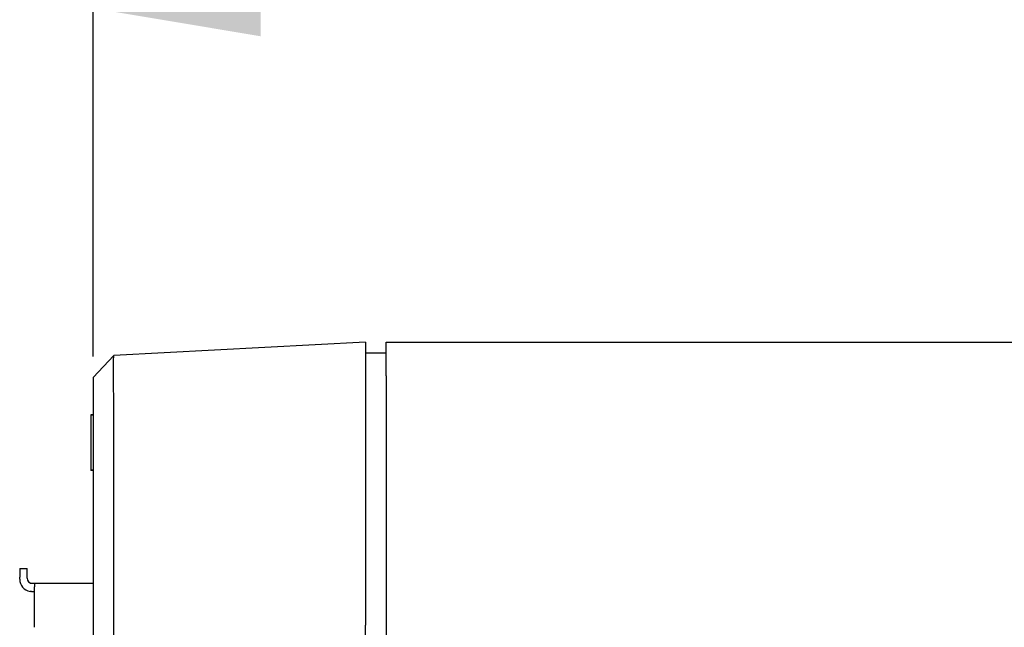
# Model space of a CAD drawing. Extents: x 12847 to 13300, y -1502 to -1025.
# Tile 7 of 42: x 13100 to 13147, y -1363 to -1334. Entities that reach past the tile are written whole.
import ezdxf

# ---------------------------------------------------------------- set-up
doc = ezdxf.new("R2010")
doc.units = 0
doc.layers.get('DEFPOINTS').update_dxf_attribs({"color": 8, "linetype": 'CONTINUOUS'})
doc.layers.add('2', color=2, linetype='CONTINUOUS')
doc.styles.get("Standard").update_dxf_attribs({"font": 'ARIAL.TTF'})
doc.dimstyles.new('ISO-25', dxfattribs={"dimtxt": 8, "dimasz": 8, "dimexe": 1, "dimexo": 1, "dimgap": 3, "dimtad": 1, "dimtxsty": 'STANDARD', "dimcen": 0, "dimclrd": 256, "dimclre": 256, "dimclrt": 2, "dimazin": 3, "dimtfac": 1, "dimtmove": 0, "dimatfit": 3})

# ---------------------------------------------------------------- blocks, each defined once
blk = doc.blocks.new('*D46')
at = {"layer": '2', "color": 7}
for p, q in [((13103.618, -1350.419), (13103.618, -1332.806)), ((13296.118, -1348.737), (13296.118, -1332.806)), ((13111.618, -1333.806), (13288.118, -1333.806))]:
    blk.add_line(p, q, dxfattribs=at)
for points in [[(13111.618, -1332.473), (13111.618, -1335.139), (13103.618, -1333.806)], [(13288.118, -1332.473), (13288.118, -1335.139), (13296.118, -1333.806)]]:
    blk.add_solid(points, dxfattribs=at)
at = {"layer": 'DEFPOINTS', "color": 0}
for p in [(13296.118, -1333.806), (13296.118, -1349.737), (13103.618, -1351.419)]:
    blk.add_point(p, dxfattribs=at)
at = {"layer": '2', "color": 7, "insert": (13199.868, -1326.721), "char_height": 8, "attachment_point": 5}
blk.add_mtext('192.5', dxfattribs=at)

msp = doc.modelspace()

# ---------------------------------------------------------------- linework, layer by layer
at = {"layer": '2', "color": 7}
for p, q in [((13116.618, -1349.737), (13104.617, -1350.366)), ((13116.618, -1349.737), (13116.618, -1352.234)), ((13117.618, -1349.737), (13294.618, -1349.737)), ((13117.618, -1351.337), (13117.618, -1349.737)), ((13116.618, -1350.241), (13116.749, -1350.241)), ((13116.749, -1350.241), (13117.618, -1350.241)), ((13103.618, -1351.419), (13104.616, -1350.367)), ((13103.618, -1351.419), (13103.618, -1352.863)), ((13117.618, -1351.337), (13117.618, -1364.905)), ((13116.618, -1352.234), (13116.618, -1363.241)), ((13103.618, -1352.863), (13103.618, -1363.87)), ((13104.617, -1363.87), (13104.617, -1352.863)), ((13103.618, -1353.202), (13103.518, -1353.202)), ((13103.518, -1353.202), (13103.518, -1353.21)), ((13103.618, -1353.21), (13103.518, -1353.21)), ((13103.518, -1353.21), (13103.518, -1353.544)), ((13103.518, -1353.544), (13103.518, -1354.523)), ((13103.518, -1354.523), (13103.518, -1355.491)), ((13103.518, -1355.491), (13103.518, -1355.841)), ((13103.518, -1355.841), (13103.518, -1355.849)), ((13103.618, -1355.841), (13103.518, -1355.841)), ((13103.618, -1355.849), (13103.518, -1355.849)), ((13100.118, -1360.537), (13100.468, -1360.537)), ((13100.118, -1360.537), (13100.118, -1360.937)), ((13100.468, -1360.937), (13100.468, -1360.537)), ((13100.118, -1361.037), (13100.118, -1360.937)), ((13100.468, -1360.987), (13100.468, -1360.937)), ((13100.618, -1361.237), (13100.812, -1361.237)), ((13100.812, -1361.237), (13103.618, -1361.237)), ((13100.818, -1361.239), (13100.818, -1361.413)), ((13100.818, -1362.911), (13100.818, -1361.413)), ((13100.818, -1361.637), (13100.718, -1361.637)), ((13116.618, -1365.737), (13116.618, -1363.241))]:
    msp.add_line(p, q, dxfattribs=at)
at = {"layer": '2', "color": 7, "flags": 128}
for points in [[(13104.617, -1352.863), (13104.613, -1352.7), (13104.61, -1352.538), (13104.607, -1352.377), (13104.605, -1352.218), (13104.602, -1352.062), (13104.6, -1351.909), (13104.598, -1351.76), (13104.597, -1351.616), (13104.596, -1351.477), (13104.595, -1351.344), (13104.594, -1351.218), (13104.594, -1351.099), (13104.594, -1350.987), (13104.595, -1350.884), (13104.596, -1350.788), (13104.597, -1350.702), (13104.598, -1350.625), (13104.6, -1350.557), (13104.602, -1350.5), (13104.605, -1350.452), (13104.607, -1350.415), (13104.61, -1350.388), (13104.613, -1350.372), (13104.617, -1350.366)], [(13100.812, -1361.237), (13100.813, -1361.237), (13100.813, -1361.237), (13100.814, -1361.237), (13100.814, -1361.237), (13100.815, -1361.237), (13100.815, -1361.237), (13100.815, -1361.238), (13100.816, -1361.238), (13100.816, -1361.238), (13100.816, -1361.238), (13100.817, -1361.238), (13100.817, -1361.238), (13100.817, -1361.238), (13100.817, -1361.238), (13100.817, -1361.238), (13100.818, -1361.238), (13100.818, -1361.238), (13100.818, -1361.238), (13100.818, -1361.239), (13100.818, -1361.239), (13100.818, -1361.239), (13100.818, -1361.239), (13100.818, -1361.239), (13100.818, -1361.239)], [(13100.718, -1361.637), (13100.714, -1361.637), (13100.711, -1361.637), (13100.707, -1361.637), (13100.703, -1361.637), (13100.699, -1361.637), (13100.695, -1361.637), (13100.691, -1361.637), (13100.687, -1361.637), (13100.682, -1361.636), (13100.678, -1361.636), (13100.674, -1361.636), (13100.67, -1361.635), (13100.666, -1361.635), (13100.661, -1361.635), (13100.657, -1361.634), (13100.653, -1361.634), (13100.649, -1361.633), (13100.644, -1361.633), (13100.64, -1361.632), (13100.636, -1361.632), (13100.631, -1361.631), (13100.627, -1361.63), (13100.623, -1361.63), (13100.618, -1361.629)], [(13100.818, -1363.336), (13100.818, -1363.316), (13100.818, -1363.296), (13100.818, -1363.277), (13100.818, -1363.257), (13100.818, -1363.238), (13100.818, -1363.219), (13100.818, -1363.199), (13100.818, -1363.18), (13100.818, -1363.161), (13100.818, -1363.143), (13100.818, -1363.124), (13100.818, -1363.106), (13100.818, -1363.087), (13100.818, -1363.07), (13100.818, -1363.052), (13100.818, -1363.035), (13100.818, -1363.018), (13100.818, -1363.001), (13100.818, -1362.985), (13100.818, -1362.97), (13100.818, -1362.954), (13100.818, -1362.94), (13100.818, -1362.925), (13100.818, -1362.911)]]:
    msp.add_lwpolyline(points, dxfattribs=at)
at = {"layer": '2', "color": 7}
for centre, radius, end in [((13100.718, -1361.037), 0.6, 260.4059), ((13100.718, -1360.987), 0.25, 270)]:
    msp.add_arc(centre, radius, 180, end, dxfattribs=at)

# ---------------------------------------------------------------- dimensions: what is measured, and where the dimension line sits
dim = msp.add_linear_dim(base=(13296.118, -1333.806), p1=(13103.618, -1351.419), p2=(13296.118, -1349.737), angle=180, dimstyle='ISO-25', override={"dimclrd": 7, "dimclre": 7, "dimclrt": 7}, dxfattribs=at)
dim.commit()
dim.dimension.update_dxf_attribs({"geometry": '*D46', "text_midpoint": (13199.868, -1326.721)})

doc.saveas('drawing.dxf')
